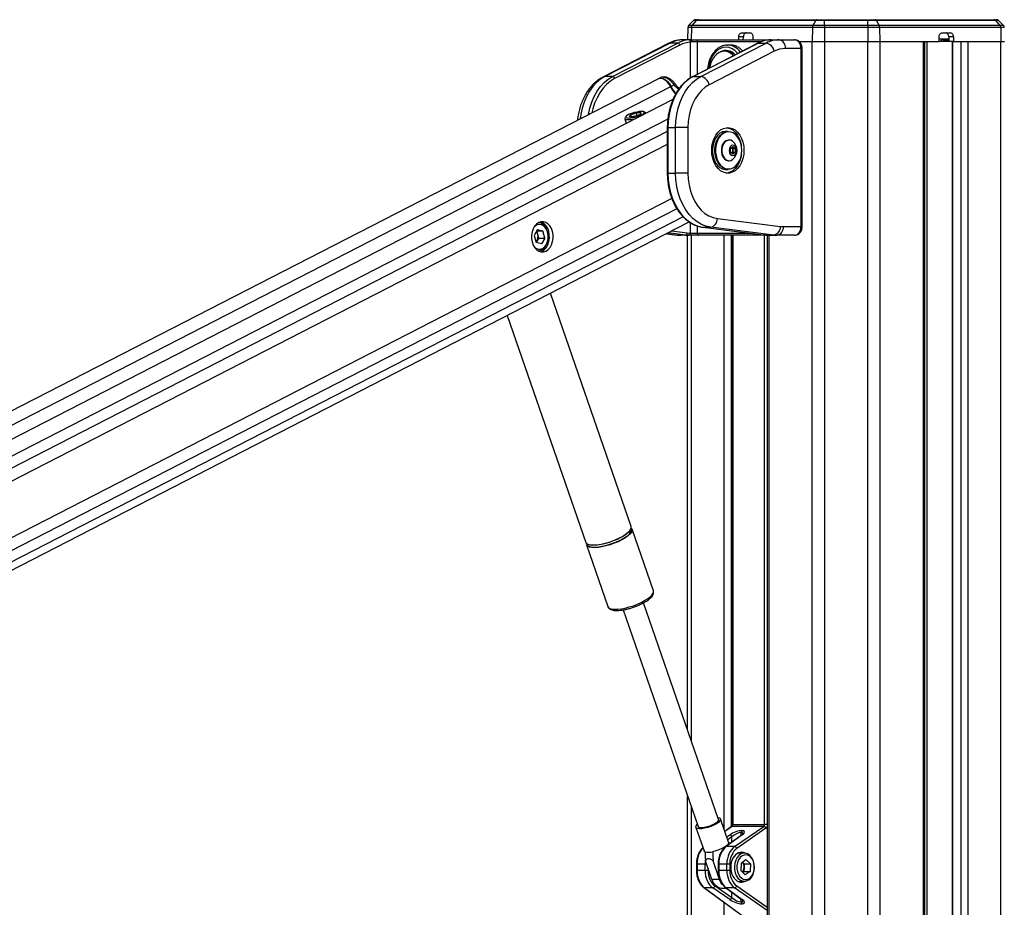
# Model space of a CAD drawing. Header units: millimetres. Extents: x 20 to 22981, y 40 to 19992.
# Tile 104 of 120: x 16925 to 17831, y 7142 to 7959. Entities that reach past the tile are written whole.
import ezdxf

# ---------------------------------------------------------------- set-up
doc = ezdxf.new("R2010")
doc.units = ezdxf.units.MM
doc.header["$LTSCALE"] = 2

msp = doc.modelspace()

# ---------------------------------------------------------------- linework, layer by layer
at = {"color": 7, "linetype": 'Continuous', "lineweight": 25}
for p, q in [((17544.89, 7958.65), (17540.44, 7954.36)), ((17547.3, 7958.65), (17543.6, 7954.36)), ((17547.3, 7958.65), (17544.89, 7958.65)), ((17546.97, 7959.49), (17549.04, 7959.49)), ((17657.24, 7958.65), (17547.3, 7958.65)), ((17549.04, 7959.49), (17658.39, 7959.49)), ((17654.78, 7954.36), (17657.24, 7958.65)), ((17665.22, 7958.65), (17657.24, 7958.65)), ((17658.39, 7959.49), (17665.22, 7959.49)), ((17665.22, 7959.49), (17665.22, 7958.65)), ((17665.22, 7959.49), (17705.17, 7959.49)), ((17705.17, 7958.65), (17665.22, 7958.65)), ((17665.22, 7954.36), (17665.22, 7958.65)), ((17705.17, 7959.49), (17705.17, 7958.65)), ((17705.17, 7959.49), (17712, 7959.49)), ((17705.17, 7954.36), (17705.17, 7958.65)), ((17713.16, 7958.65), (17705.17, 7958.65)), ((17712, 7959.49), (17821.36, 7959.49)), ((17715.62, 7954.36), (17713.16, 7958.65)), ((17823.1, 7958.65), (17713.16, 7958.65)), ((17821.36, 7959.49), (17823.42, 7959.49)), ((17826.8, 7954.36), (17823.1, 7958.65)), ((17825.51, 7958.65), (17823.1, 7958.65)), ((17829.96, 7954.36), (17825.51, 7958.65)), ((17539.53, 7952.25), (17539.33, 7940.96)), ((17542.84, 7952.25), (17539.53, 7952.25)), ((17540.44, 7954.36), (17543.6, 7954.36)), ((17654.27, 7952.25), (17542.84, 7952.25)), ((17543.6, 7954.36), (17654.78, 7954.36)), ((17654.27, 7952.25), (17654.15, 7939.49)), ((17665.22, 7952.25), (17654.27, 7952.25)), ((17654.78, 7954.36), (17665.22, 7954.36)), ((17665.22, 7954.36), (17705.17, 7954.36)), ((17665.22, 7954.36), (17665.22, 7952.25)), ((17665.22, 7952.25), (17665.22, 7939.49)), ((17705.17, 7952.25), (17665.22, 7952.25)), ((17705.17, 7954.36), (17705.17, 7952.25)), ((17705.17, 7954.36), (17715.62, 7954.36)), ((17705.17, 7952.25), (17705.17, 7939.49)), ((17716.13, 7952.25), (17705.17, 7952.25)), ((17715.62, 7954.36), (17826.8, 7954.36)), ((17716.13, 7952.25), (17716.25, 7939.49)), ((17827.56, 7952.25), (17716.13, 7952.25)), ((17826.8, 7954.36), (17829.96, 7954.36)), ((17827.56, 7952.25), (17827.75, 7939.49)), ((17830.87, 7952.25), (17827.56, 7952.25)), ((17542.63, 7940.96), (17535.24, 7940.96)), ((17542.63, 7940.96), (17549.65, 7940.96)), ((17549.65, 7940.96), (17614.47, 7940.96)), ((17586.36, 7940.96), (17586.42, 7943.56)), ((17590.67, 7943.56), (17586.42, 7943.56)), ((17589.25, 7947.49), (17596.7, 7947.49)), ((17590.61, 7940.96), (17590.67, 7943.56)), ((17599.53, 7943.56), (17599.53, 7940.96)), ((17614.47, 7940.96), (17616.25, 7940.96)), ((17616.25, 7940.96), (17623.63, 7940.96)), ((17623.63, 7940.96), (17637.65, 7940.96)), ((17770.87, 7939.49), (17770.87, 7943.56)), ((17779.78, 7941.49), (17770.87, 7941.49)), ((17773.7, 7947.49), (17781.15, 7947.49)), ((17774.72, 7940.96), (17779.67, 7940.96)), ((17774.72, 7940.91), (17774.72, 7940.96)), ((17775.8, 7940.96), (17774.72, 7940.91)), ((17779.69, 7940.96), (17779.79, 7940.96)), ((17783.97, 7943.56), (17779.73, 7943.56)), ((17779.73, 7943.56), (17779.83, 7939.49)), ((17783.97, 7943.56), (17784.07, 7939.49)), ((17521.43, 7937.54), (17461.45, 7906.67)), ((17523.15, 7937.94), (17463.18, 7907.07)), ((17470.25, 7907.07), (17530.22, 7937.94)), ((17532.12, 7936.06), (17472.15, 7905.19)), ((17530.22, 7937.94), (17523.15, 7937.94)), ((17548.09, 7938.96), (17543.41, 7938.96)), ((17604.04, 7937.84), (17544.06, 7906.97)), ((17604.47, 7937.94), (17544.5, 7907.07)), ((17551.57, 7907.07), (17611.54, 7937.94)), ((17575.49, 7936.15), (17576.02, 7936.16)), ((17578.85, 7936.16), (17576.02, 7936.16)), ((17604.47, 7937.94), (17611.54, 7937.94)), ((17643.75, 7932.96), (17629.29, 7932.96)), ((17641.57, 7939.49), (17654.15, 7939.49)), ((17641.74, 7939.49), (17654.15, 7939.49)), ((17643.75, 7768.96), (17643.75, 7932.96)), ((17644.92, 7768.96), (17644.92, 7932.96)), ((17654.15, 7939.49), (17665.22, 7939.49)), ((17665.22, 7939.49), (17705.17, 7939.49)), ((17705.17, 7939.49), (17716.25, 7939.49)), ((17716.25, 7939.49), (17770.87, 7939.49)), ((17716.25, 7939.49), (17756.35, 7939.49)), ((17757.73, 2191.49), (17757.73, 7939.49)), ((17779.83, 7939.49), (17770.87, 7939.49)), ((17784.07, 7939.49), (17779.83, 7939.49)), ((17782.88, 7939.49), (17782.88, 2191.49)), ((17784.07, 7939.49), (17827.75, 7939.49)), ((17797.26, 7939.49), (17827.75, 7939.49)), ((17827.75, 7939.49), (17831.09, 7939.49)), ((17619.13, 7930.42), (17559.16, 7899.55)), ((17575.1, 7930.46), (17573.05, 7930.46)), ((17511.82, 7904.86), (16310.83, 7287.66)), ((17470.25, 7907.07), (17463.18, 7907.07)), ((17514.3, 7906.03), (17512.39, 7905.13)), ((17544.5, 7907.07), (17551.57, 7907.07)), ((17526.92, 7899.43), (17524.07, 7897.96)), ((17527.57, 7900.83), (17527.55, 7900.85)), ((17525.88, 7885.97), (16335.24, 7274.09)), ((17481.62, 7868.32), (17482.78, 7863.82)), ((17482.63, 7870.33), (17481.78, 7868.98)), ((17486.87, 7871.94), (17485.56, 7870.2)), ((17485.56, 7870.2), (17489.72, 7870.2)), ((17486.87, 7871.94), (17492.32, 7873.67)), ((17487.31, 7870.2), (17486.87, 7871.94)), ((17495.17, 7871.94), (17489.72, 7870.2)), ((17496.47, 7873.67), (17492.32, 7873.67)), ((17492.95, 7871.23), (17492.32, 7873.67)), ((17496.47, 7873.67), (17495.17, 7871.94)), ((17500.54, 7873.8), (17499.14, 7874.57)), ((17501.02, 7873.2), (17500.99, 7873.3)), ((17520.65, 7860.09), (17520.65, 7818.15)), ((17521.23, 7860.09), (17521.23, 7818.15)), ((17521.23, 7860.09), (17528.3, 7860.09)), ((17528.3, 7818.15), (17528.3, 7860.09)), ((17539.62, 7860.09), (17528.3, 7860.09)), ((17539.62, 7860.09), (17539.62, 7818.15)), ((17576.81, 7856.62), (17574.55, 7856.62)), ((17577.63, 7848.62), (17577.09, 7848.62)), ((17578.86, 7840.85), (17580.98, 7842.58)), ((17578.86, 7837.39), (17578.86, 7840.85)), ((17579.88, 7841.68), (17580.9, 7840.85)), ((17580.9, 7840.85), (17583.1, 7840.85)), ((17580.9, 7840.85), (17580.9, 7839.12)), ((17580.98, 7842.58), (17583.1, 7840.85)), ((17583.1, 7840.85), (17583.1, 7837.39)), ((17580.98, 7835.65), (17578.86, 7837.39)), ((17580.9, 7837.39), (17579.88, 7836.55)), ((17580.9, 7839.12), (17580.9, 7837.39)), ((17580.9, 7837.39), (17583.1, 7837.39)), ((17583.1, 7837.39), (17580.98, 7835.65)), ((17577.09, 7829.62), (17577.63, 7829.62)), ((17521.23, 7818.15), (17528.3, 7818.15)), ((17539.62, 7818.15), (17528.3, 7818.15)), ((17574.55, 7821.62), (17576.81, 7821.62)), ((16495.81, 7236.12), (17540.92, 7773.21)), ((17553.38, 7768.35), (17611.5, 7761.16)), ((17553.51, 7768.34), (17553.38, 7768.35)), ((17553.51, 7768.34), (17560.58, 7768.34)), ((17553.51, 7768.34), (17611.62, 7761.15)), ((17618.69, 7761.15), (17560.58, 7768.34)), ((17566.73, 7776.31), (17624.84, 7769.12)), ((17627.43, 7768.96), (17643.75, 7768.96)), ((17401.31, 7766.15), (17398.11, 7760.76)), ((17398.11, 7760.76), (17399.81, 7754.15)), ((17401.41, 7761.62), (17400.56, 7764.89)), ((17400.58, 7764.93), (17406.21, 7764.93)), ((17402.26, 7758.31), (17400.66, 7755.62)), ((17401.31, 7766.15), (17406.21, 7764.93)), ((17402.26, 7758.31), (17401.41, 7761.62)), ((17402.26, 7758.31), (17407.91, 7758.31)), ((17407.91, 7758.31), (17404.71, 7752.92)), ((17407.91, 7758.31), (17406.21, 7764.93)), ((17519.9, 7762.4), (17529.81, 7761.18)), ((17537.37, 7761.15), (17530.3, 7761.15)), ((17540.45, 7760.96), (17533.38, 7760.96)), ((17539.3, 7305.15), (17539.3, 7760.96)), ((17540.72, 7760.96), (17540.45, 7760.96)), ((17549.65, 7760.96), (17540.72, 7760.96)), ((17541.87, 7762.96), (17542.14, 7762.96)), ((17542.14, 7762.96), (17548.09, 7762.96)), ((17614.47, 7760.96), (17549.65, 7760.96)), ((17580.5, 7760.96), (17580.5, 7218.4)), ((17611.62, 7761.15), (17611.5, 7761.16)), ((17611.62, 7761.15), (17618.69, 7761.15)), ((17612.66, 7760.96), (17612.66, 6590.02)), ((17614.7, 7760.96), (17614.47, 7760.96)), ((17614.7, 7760.96), (17621.77, 7760.96)), ((17637.65, 7760.96), (17621.77, 7760.96)), ((17400.66, 7755.62), (17399.8, 7754.18)), ((17404.71, 7752.92), (17399.81, 7754.15)), ((17487.39, 7492.63), (17413.1, 7707.52)), ((17373.3, 7687.07), (17445.52, 7478.15)), ((17507.84, 7433.47), (17488.23, 7490.21)), ((17446.36, 7475.74), (17465.97, 7419)), ((17507.88, 7433.35), (17507.84, 7433.47)), ((17507.92, 7432.89), (17507.86, 7433.27)), ((17501.08, 7423.8), (17503.2, 7425.25)), ((17501.92, 7424.35), (17502.29, 7424.59)), ((17465.94, 7419.11), (17465.97, 7419)), ((17479.92, 7415.95), (17548.92, 7216.35)), ((17567.75, 7222.86), (17498.75, 7422.46)), ((17539.3, 6590.02), (17539.3, 7244.18)), ((17577.13, 7201.97), (17569.68, 7223.53)), ((17546.99, 7215.69), (17554.45, 7194.13)), ((17579.81, 7216.45), (17573.68, 7211.95)), ((17609.45, 7216.62), (17580.35, 7216.62)), ((17581.09, 7218.4), (17610.27, 7218.4)), ((17582.6, 7197.95), (17609.45, 7216.62)), ((17611.46, 7214.83), (17584.61, 7196.16)), ((17589.1, 7208.58), (17574.35, 7197.78)), ((17589.64, 7208.75), (17574.9, 7197.95)), ((17588.72, 7210.9), (17588.49, 7210.9)), ((17589.27, 7212.68), (17589.5, 7212.68)), ((17582.6, 7197.95), (17574.9, 7197.95)), ((17591.58, 7191.96), (17585.65, 7191.96)), ((17547.45, 7181.88), (17547.45, 7176.04)), ((17555.41, 7181.88), (17548.04, 7181.88)), ((17548.04, 7181.88), (17548.04, 7176.04)), ((17555.41, 7176.04), (17555.41, 7181.88)), ((17561.74, 7167.64), (17555.8, 7184.82)), ((17568.82, 7167.64), (17562.88, 7184.82)), ((17567.48, 7181.88), (17567.48, 7176.04)), ((17575.44, 7181.88), (17568.06, 7181.88)), ((17568.06, 7181.88), (17568.06, 7176.04)), ((17578.23, 7181.88), (17575.44, 7181.88)), ((17575.44, 7176.04), (17575.44, 7181.88)), ((17578.23, 7181.88), (17578.23, 7176.04)), ((17588.56, 7182.84), (17588.26, 7175.82)), ((17588.56, 7182.84), (17593.01, 7185.98)), ((17591.51, 7182.1), (17589.79, 7183.71)), ((17591.35, 7178.59), (17591.2, 7175.07)), ((17591.51, 7182.1), (17591.35, 7178.59)), ((17591.51, 7182.1), (17597.16, 7182.1)), ((17597.16, 7182.1), (17593.01, 7185.98)), ((17597.16, 7182.1), (17596.86, 7175.07)), ((17555.41, 7176.04), (17548.04, 7176.04)), ((17558.2, 7176.04), (17555.41, 7176.04)), ((17575.44, 7176.04), (17568.06, 7176.04)), ((17578.23, 7176.04), (17575.44, 7176.04)), ((17588.26, 7175.82), (17592.41, 7171.93)), ((17591.2, 7175.07), (17589.97, 7174.21)), ((17591.2, 7175.07), (17596.86, 7175.07)), ((17596.86, 7175.07), (17592.41, 7171.93)), ((17554.32, 7160.14), (17591.59, 7132.84)), ((17568.82, 7167.64), (17561.74, 7167.64)), ((17564.58, 7161.75), (17580.12, 7150.95)), ((17574.35, 7160.14), (17589.1, 7149.34)), ((17585.65, 7165.96), (17591.58, 7165.96)), ((17554.87, 7159.97), (17592.88, 7132.12)), ((17562.57, 7159.97), (17554.87, 7159.97)), ((17578.11, 7149.16), (17562.57, 7159.97)), ((17570.64, 7159.79), (17574.83, 7159.79)), ((17574.9, 7159.97), (17589.64, 7149.16)), ((17582.6, 7159.97), (17574.9, 7159.97)), ((17588.49, 7147.02), (17588.72, 7147.02)), ((17589.5, 7145.23), (17589.27, 7145.23))]:
    msp.add_line(p, q, dxfattribs=at)
at = {"color": 8, "linetype": 'Continuous', "lineweight": 25}
for p, q in [((17542.84, 7952.25), (17542.67, 7940.96)), ((17542.14, 7905.89), (17542.14, 7938.9)), ((17606.66, 7938.96), (17548.09, 7938.96)), ((17548.09, 7938.96), (17548.09, 7909.04)), ((17644.92, 7932.96), (17643.75, 7932.96)), ((17654.15, 2191.49), (17654.15, 7939.49)), ((17665.22, 7939.49), (17665.22, 2191.49)), ((17705.17, 2191.49), (17705.17, 7939.49)), ((17716.25, 7939.49), (17716.25, 2191.49)), ((17756.35, 2191.49), (17756.35, 7939.49)), ((17759.63, 7939.49), (17759.63, 6685.26)), ((17783.31, 7939.49), (17783.31, 2191.49)), ((17791.09, 2191.49), (17791.09, 7939.49)), ((17797.26, 7939.49), (17797.26, 2191.49)), ((17827.75, 2191.49), (17827.75, 7939.49)), ((17523.67, 7897.75), (16323.17, 7280.8)), ((17521.13, 7867.99), (16349.77, 7266.02)), ((17521.23, 7860.09), (17520.65, 7860.09)), ((17520.65, 7856.64), (16538.58, 7351.95)), ((17520.65, 7844.62), (16554.37, 7348.04)), ((17521.23, 7818.15), (17520.65, 7818.15)), ((17524.82, 7794.82), (16554.11, 7295.96)), ((17529.42, 7785.45), (16430.95, 7220.94)), ((17535.31, 7777.89), (16440.85, 7215.44)), ((17542.14, 7762.96), (17542.14, 7772.42)), ((17548.09, 7769.62), (17548.09, 7762.96)), ((17644.92, 7768.96), (17643.75, 7768.96)), ((17519.95, 7762.43), (17530.3, 7761.15)), ((17537.37, 7761.15), (17521.32, 7763.13)), ((17524.74, 7764.89), (17538.91, 7763.14)), ((17529.81, 7761.18), (17530.3, 7761.15)), ((17542.65, 7760.96), (17542.65, 7295.46)), ((17548.09, 7762.96), (17596.93, 7762.96)), ((17573.13, 7213.52), (17573.13, 7760.96)), ((17579.31, 7760.96), (17579.31, 7216.08)), ((17581.09, 7760.96), (17581.09, 7218.4)), ((17610.27, 7218.4), (17610.27, 7760.96)), ((17614.05, 7760.96), (17614.05, 6590.02)), ((17614.43, 7760.96), (17614.47, 7760.96)), ((17542.65, 7234.49), (17542.65, 6590.02)), ((17580.35, 7216.62), (17573.74, 7211.77)), ((17581.09, 7218.4), (17580.5, 7218.4)), ((17612.66, 7218.4), (17610.27, 7218.4)), ((17575.43, 7206.89), (17578.11, 7208.75)), ((17580.12, 7206.97), (17576.32, 7204.32)), ((17580.12, 7202), (17580.12, 7206.97)), ((17588.49, 7210.9), (17588.49, 7208.14)), ((17588.72, 7208.3), (17588.72, 7210.9)), ((17547.45, 7181.88), (17548.04, 7181.88)), ((17555.41, 7181.88), (17556.82, 7181.88)), ((17568.06, 7181.88), (17567.48, 7181.88)), ((17547.45, 7176.04), (17548.04, 7176.04)), ((17558.2, 7177.89), (17558.2, 7176.04)), ((17567.48, 7176.04), (17568.06, 7176.04)), ((17584.61, 7161.75), (17612.66, 7142.25)), ((17580.12, 7150.95), (17580.12, 7155.91)), ((17612.66, 7139.06), (17582.6, 7159.97)), ((17573.13, 6590.02), (17573.13, 7146.36)), ((17588.49, 7149.78), (17588.49, 7147.02)), ((17588.72, 7147.02), (17588.72, 7149.61))]:
    msp.add_line(p, q, dxfattribs=at)
at = {"color": 7, "linetype": 'Continuous', "lineweight": 25, "flags": 128}
for points in [[(17542.63, 7940.96), (17542.78, 7940.92), (17542.92, 7940.81), (17543.06, 7940.62), (17543.18, 7940.37), (17543.27, 7940.07), (17543.35, 7939.72), (17543.39, 7939.35), (17543.41, 7938.96)], [(17604.47, 7937.94), (17604.2, 7937.91), (17604.04, 7937.84)], [(17581.58, 7926.28), (17581.04, 7926.86), (17578.76, 7928.71), (17576.29, 7929.91), (17573.69, 7930.44), (17571.07, 7930.26), (17568.53, 7929.38), (17566.14, 7927.83), (17564.01, 7925.68), (17562.2, 7922.99), (17560.79, 7919.87), (17559.82, 7916.43), (17559.55, 7914.94)], [(17523.67, 7897.75), (17522.29, 7900.19), (17520.56, 7902.29), (17518.59, 7903.93), (17516.5, 7904.99), (17514.44, 7905.41), (17512.53, 7905.15), (17511.82, 7904.86)], [(17512.19, 7905.02), (17512.95, 7905.35), (17514.85, 7905.6), (17516.91, 7905.18), (17519, 7904.13), (17520.97, 7902.49), (17522.7, 7900.39), (17524.07, 7897.96)], [(17544.5, 7907.07), (17540.54, 7904.64), (17536.82, 7901.54), (17533.39, 7897.82), (17530.31, 7893.54), (17527.63, 7888.77), (17525.37, 7883.56), (17523.58, 7878.01), (17522.28, 7872.18), (17521.5, 7866.18), (17521.23, 7860.09)], [(17528.3, 7860.09), (17528.57, 7866.18), (17529.35, 7872.18), (17530.65, 7878.01), (17532.44, 7883.56), (17534.7, 7888.77), (17537.38, 7893.54), (17540.46, 7897.82), (17543.89, 7901.54), (17547.61, 7904.64), (17551.57, 7907.07)], [(17559.16, 7899.55), (17555.48, 7897.25), (17552.05, 7894.26), (17548.94, 7890.64), (17546.2, 7886.46), (17543.89, 7881.79), (17542.05, 7876.72), (17540.71, 7871.35), (17539.89, 7865.77), (17539.62, 7860.09)], [(17481.78, 7868.98), (17481.7, 7868.84), (17481.69, 7868.16), (17482.4, 7867.68), (17483.76, 7867.42), (17485.69, 7867.42), (17488.03, 7867.68), (17490.62, 7868.16), (17491.73, 7868.42)], [(17496.87, 7874.94), (17494.88, 7874.82), (17492.57, 7874.46), (17490.15, 7873.9), (17487.79, 7873.18), (17485.69, 7872.36), (17484.03, 7871.51), (17482.93, 7870.69), (17482.49, 7869.97), (17482.73, 7869.41), (17483.65, 7869.05), (17485.17, 7868.93), (17487.16, 7869.05), (17489.46, 7869.41), (17491.89, 7869.97), (17494.25, 7870.69), (17496.35, 7871.51), (17498.01, 7872.36), (17499.11, 7873.18), (17499.55, 7873.9), (17499.3, 7874.46), (17498.38, 7874.82), (17496.87, 7874.94)], [(17501.01, 7873.19), (17500.66, 7873.73), (17500.54, 7873.8)], [(17591.24, 7839.12), (17590.98, 7835.26), (17590.23, 7831.53), (17589.01, 7828.06), (17587.36, 7824.97), (17585.34, 7822.36), (17583.01, 7820.32), (17580.45, 7818.92), (17577.76, 7818.21), (17575.02, 7818.21), (17572.32, 7818.92), (17569.77, 7820.32), (17567.44, 7822.36), (17565.41, 7824.97), (17563.76, 7828.06), (17562.54, 7831.53), (17561.79, 7835.26), (17561.54, 7839.12), (17561.79, 7842.98), (17562.54, 7846.7), (17563.76, 7850.17), (17565.41, 7853.26), (17567.44, 7855.88), (17569.77, 7857.92), (17572.32, 7859.32), (17575.02, 7860.03), (17577.76, 7860.03), (17580.45, 7859.32), (17583.01, 7857.92), (17585.34, 7855.88), (17587.36, 7853.26), (17589.01, 7850.17), (17590.23, 7846.7), (17590.98, 7842.98), (17591.24, 7839.12)], [(17575.33, 7860.06), (17575.64, 7860.03), (17578.33, 7859.32), (17580.88, 7857.92), (17583.21, 7855.88), (17585.24, 7853.26), (17586.89, 7850.17), (17588.11, 7846.7), (17588.81, 7843.33)], [(17574.55, 7856.62), (17573.92, 7856.59), (17571.45, 7856.06), (17569.1, 7854.83), (17566.97, 7852.96), (17565.16, 7850.52), (17563.73, 7847.61), (17562.74, 7844.36), (17562.24, 7840.89), (17562.24, 7837.35), (17562.74, 7833.88), (17563.73, 7830.62), (17565.16, 7827.72), (17566.97, 7825.28), (17569.1, 7823.41), (17571.45, 7822.18), (17573.92, 7821.64), (17574.55, 7821.62)], [(17576.81, 7821.62), (17576.18, 7821.64), (17573.71, 7822.18), (17571.36, 7823.41), (17569.24, 7825.28), (17567.42, 7827.72), (17565.99, 7830.62), (17565, 7833.88), (17564.5, 7837.35), (17564.5, 7840.89), (17565, 7844.36), (17565.99, 7847.61), (17567.42, 7850.52), (17569.24, 7852.96), (17571.36, 7854.83), (17573.71, 7856.06), (17576.18, 7856.59), (17576.81, 7856.62)], [(17589.19, 7839.12), (17588.94, 7842.56), (17588.21, 7845.86), (17587.02, 7848.89), (17585.42, 7851.51), (17583.49, 7853.63), (17581.29, 7855.15), (17578.92, 7856.02), (17576.48, 7856.2), (17574.06, 7855.67), (17571.77, 7854.47), (17569.69, 7852.64), (17567.92, 7850.26), (17566.52, 7847.42), (17565.56, 7844.24), (17565.06, 7840.85), (17565.06, 7837.39), (17565.56, 7834), (17566.52, 7830.82), (17567.92, 7827.98), (17569.69, 7825.6), (17571.77, 7823.76), (17574.06, 7822.56), (17576.48, 7822.04), (17578.92, 7822.21), (17581.29, 7823.08), (17583.49, 7824.61), (17585.42, 7826.72), (17587.02, 7829.35), (17588.21, 7832.37), (17588.94, 7835.68), (17589.19, 7839.12)], [(17577.09, 7848.62), (17576.64, 7848.6), (17574.84, 7848.07), (17573.22, 7846.88), (17571.88, 7845.11), (17570.93, 7842.9), (17570.44, 7840.41), (17570.44, 7837.82), (17570.93, 7835.33), (17571.88, 7833.12), (17573.22, 7831.36), (17574.84, 7830.17), (17576.64, 7829.64), (17577.09, 7829.62)], [(17581, 7847.33), (17580.72, 7847.55), (17579, 7848.42), (17577.17, 7848.6), (17575.38, 7848.07), (17573.76, 7846.88), (17572.42, 7845.11), (17571.47, 7842.9), (17570.98, 7840.41), (17570.98, 7837.82), (17571.47, 7835.33), (17572.42, 7833.12), (17573.76, 7831.36), (17575.38, 7830.17), (17577.17, 7829.64), (17579, 7829.82), (17580.72, 7830.68), (17581, 7830.9)], [(17584.34, 7839.12), (17584.09, 7840.94), (17583.36, 7842.48), (17582.27, 7843.51), (17580.98, 7843.87), (17579.7, 7843.51), (17578.61, 7842.48), (17577.88, 7840.94), (17577.62, 7839.12), (17577.88, 7837.3), (17578.61, 7835.76), (17579.7, 7834.73), (17580.98, 7834.37), (17582.27, 7834.73), (17583.36, 7835.76), (17584.09, 7837.3), (17584.34, 7839.12)], [(17588.81, 7834.91), (17588.11, 7831.53), (17586.89, 7828.06), (17585.24, 7824.97), (17583.21, 7822.36), (17580.88, 7820.32), (17578.33, 7818.92), (17575.64, 7818.21), (17575.33, 7818.17)], [(17521.23, 7818.15), (17521.5, 7811.98), (17522.31, 7805.91), (17523.64, 7800.03), (17525.47, 7794.42), (17527.77, 7789.17), (17530.52, 7784.37), (17533.67, 7780.08), (17537.16, 7776.37), (17540.95, 7773.3), (17544.98, 7770.92), (17549.19, 7769.26), (17553.51, 7768.34)], [(17560.58, 7768.34), (17556.26, 7769.26), (17552.05, 7770.92), (17548.02, 7773.3), (17544.23, 7776.37), (17540.74, 7780.08), (17537.59, 7784.37), (17534.85, 7789.17), (17532.54, 7794.42), (17530.71, 7800.03), (17529.38, 7805.91), (17528.57, 7811.98), (17528.3, 7818.15)], [(17539.62, 7818.15), (17539.89, 7812.5), (17540.69, 7806.96), (17542.02, 7801.61), (17543.83, 7796.57), (17546.12, 7791.92), (17548.82, 7787.75), (17551.9, 7784.13), (17555.29, 7781.13), (17558.94, 7778.8), (17562.77, 7777.18), (17566.73, 7776.31)], [(17409.01, 7746.38), (17410.99, 7747.78), (17412.71, 7749.76), (17414.07, 7752.23), (17415.01, 7755.07), (17415.48, 7758.14), (17415.45, 7761.27), (17414.93, 7764.32), (17413.95, 7767.13), (17412.54, 7769.56), (17410.79, 7771.48), (17408.79, 7772.81), (17406.62, 7773.47), (17404.4, 7773.43), (17402.25, 7772.7), (17400.26, 7771.3), (17398.54, 7769.32), (17397.18, 7766.85), (17396.25, 7764), (17395.78, 7760.94), (17395.8, 7757.81), (17396.32, 7754.76), (17397.31, 7751.95), (17398.71, 7749.52), (17400.46, 7747.6), (17402.47, 7746.27), (17404.64, 7745.61), (17406.85, 7745.65), (17409.01, 7746.38)], [(17410.59, 7763.43), (17409.67, 7765.98), (17408.32, 7768.11), (17406.65, 7769.71), (17404.75, 7770.67), (17402.73, 7770.93), (17400.74, 7770.48), (17398.89, 7769.33), (17398.01, 7768.48)], [(17410.52, 7763.98), (17409.56, 7766.68), (17408.19, 7768.99), (17406.48, 7770.79), (17404.52, 7771.99), (17402.42, 7772.52), (17401.88, 7772.54)], [(17398.01, 7750.6), (17398.5, 7750.09), (17400.3, 7748.8), (17402.28, 7748.19), (17404.3, 7748.28), (17406.24, 7749.09), (17407.97, 7750.55), (17409.4, 7752.58), (17410.42, 7755.04), (17410.98, 7757.79), (17411.03, 7760.65), (17410.59, 7763.43)], [(17401.88, 7746.54), (17402.41, 7746.56), (17404.51, 7747.08), (17406.47, 7748.28), (17408.19, 7750.08), (17409.56, 7752.39), (17410.52, 7755.09), (17411.01, 7758.02), (17411.01, 7761.04), (17410.52, 7763.98)], [(17403.93, 7745.75), (17405.62, 7746.38), (17407.6, 7747.78), (17409.32, 7749.76), (17410.68, 7752.23), (17411.62, 7755.07), (17412.08, 7758.14), (17412.06, 7761.27), (17411.54, 7764.32)], [(17488.23, 7490.21), (17488.29, 7490.01), (17488.23, 7488.7), (17487.51, 7487.2), (17486.13, 7485.57), (17484.15, 7483.85), (17481.63, 7482.11), (17478.65, 7480.39), (17475.3, 7478.76), (17471.69, 7477.26), (17467.94, 7475.95), (17464.18, 7474.86), (17460.51, 7474.03), (17457.06, 7473.49), (17453.94, 7473.26), (17451.24, 7473.34), (17449.07, 7473.73), (17447.48, 7474.41), (17446.52, 7475.37), (17446.36, 7475.74)], [(17486.27, 7488.84), (17485.17, 7487.6), (17483.22, 7485.9), (17480.73, 7484.18), (17477.78, 7482.49), (17474.48, 7480.88), (17470.92, 7479.4), (17467.22, 7478.1), (17463.5, 7477.03), (17459.88, 7476.21), (17456.48, 7475.68), (17453.39, 7475.45), (17450.74, 7475.53), (17448.59, 7475.91), (17447.02, 7476.59), (17446.89, 7476.67)], [(17482.12, 7485.39), (17484.38, 7487.13), (17486.07, 7488.81), (17487.12, 7490.38), (17487.51, 7491.79), (17487.39, 7492.63)], [(17445.52, 7478.15), (17446.09, 7477.27), (17447.36, 7476.44), (17449.25, 7475.9), (17451.7, 7475.67), (17454.62, 7475.75), (17457.92, 7476.14), (17461.49, 7476.82), (17465.22, 7477.78), (17468.99, 7478.99), (17472.69, 7480.4), (17476.18, 7481.97), (17479.36, 7483.65), (17482.12, 7485.39)], [(17446.39, 7477), (17446.45, 7476.38), (17447.06, 7475.31), (17448.32, 7474.49), (17450.19, 7473.96), (17452.6, 7473.73), (17455.48, 7473.81), (17458.74, 7474.19), (17462.27, 7474.87), (17465.95, 7475.81), (17469.68, 7477), (17473.32, 7478.4), (17476.77, 7479.95), (17479.9, 7481.61), (17482.63, 7483.32)], [(17567.07, 7224.83), (17567.41, 7224.78), (17568.85, 7224.38), (17569.62, 7223.67), (17569.68, 7222.71), (17569.03, 7221.55), (17567.71, 7220.27), (17565.8, 7218.95), (17563.42, 7217.67), (17560.72, 7216.51), (17557.87, 7215.55), (17555.05, 7214.84), (17552.44, 7214.43), (17550.19, 7214.35), (17548.46, 7214.6), (17547.35, 7215.16), (17546.93, 7216), (17547.23, 7217.07), (17548.22, 7218.3), (17548.24, 7218.32)], [(17567.75, 7222.86), (17567.79, 7222.37), (17567.32, 7221.35), (17566.17, 7220.2), (17564.45, 7219.01), (17562.27, 7217.86), (17559.8, 7216.85), (17557.23, 7216.03), (17554.73, 7215.49), (17552.5, 7215.24), (17550.71, 7215.32), (17549.48, 7215.72), (17548.92, 7216.35)], [(17577.13, 7201.97), (17577.14, 7201.17), (17576.5, 7200), (17575.17, 7198.71), (17573.24, 7197.38), (17570.84, 7196.09), (17568.11, 7194.92), (17565.23, 7193.96), (17562.39, 7193.26)], [(17555.32, 7193.26), (17554.52, 7193.96), (17554.45, 7194.13)], [(17596.65, 7189.8), (17594.75, 7191.16), (17592.67, 7191.87), (17590.54, 7191.87), (17588.46, 7191.19), (17586.55, 7189.84), (17584.91, 7187.91), (17583.63, 7185.49), (17582.78, 7182.72), (17582.4, 7179.75), (17582.52, 7176.74), (17583.13, 7173.84), (17584.19, 7171.22), (17585.65, 7169.02), (17587.43, 7167.36), (17589.43, 7166.32), (17591.55, 7165.96), (17593.67, 7166.3), (17595.68, 7167.32), (17597.47, 7168.98), (17598.93, 7171.16), (17600.01, 7173.77), (17600.63, 7176.66), (17600.76, 7179.68), (17600.39, 7182.65), (17599.55, 7185.43), (17598.28, 7187.85), (17596.65, 7189.8)], [(17597.16, 7188.46), (17595.35, 7189.73), (17593.37, 7190.32), (17591.35, 7190.19), (17589.42, 7189.36), (17587.69, 7187.88), (17586.28, 7185.83), (17585.27, 7183.36), (17584.73, 7180.6), (17584.69, 7177.75), (17585.16, 7174.96), (17586.1, 7172.43), (17587.45, 7170.31), (17589.14, 7168.74), (17591.05, 7167.8), (17593.06, 7167.57), (17595.05, 7168.05), (17596.9, 7169.22), (17598.48, 7171), (17599.7, 7173.28), (17600.48, 7175.91), (17600.77, 7178.74), (17600.55, 7181.58), (17599.85, 7184.26), (17598.69, 7186.6), (17597.16, 7188.46)], [(17571.3, 7163.12), (17570.01, 7165), (17568.82, 7167.64)]]:
    msp.add_lwpolyline(points, dxfattribs=at)
at = {"color": 8, "linetype": 'Continuous', "lineweight": 25, "flags": 128}
for points in [[(17614.47, 7940.96), (17614.23, 7940.92), (17614.03, 7940.83)], [(17521.43, 7937.54), (17522.09, 7937.8), (17523.15, 7937.94)], [(17585.5, 7928.3), (17585.15, 7928.73), (17582.81, 7931.05), (17580.22, 7932.76), (17577.46, 7933.81), (17574.61, 7934.16), (17571.76, 7933.81), (17569, 7932.76), (17566.4, 7931.05), (17564.06, 7928.73), (17562.04, 7925.87), (17560.4, 7922.56), (17559.19, 7918.89), (17558.45, 7914.99), (17558.38, 7914.34)], [(17463.18, 7907.07), (17459.22, 7904.64), (17455.5, 7901.54), (17452.08, 7897.82), (17449, 7893.54), (17446.31, 7888.77), (17444.05, 7883.56), (17442.26, 7878.01), (17440.97, 7872.18), (17440.38, 7868.14)], [(17448.02, 7872.07), (17448.04, 7872.18), (17449.33, 7878.01), (17451.12, 7883.56), (17453.38, 7888.77), (17456.07, 7893.54), (17459.15, 7897.82), (17462.57, 7901.54), (17466.29, 7904.64), (17470.25, 7907.07)], [(17472.15, 7905.19), (17468.35, 7902.86), (17464.78, 7899.88), (17461.49, 7896.31), (17458.53, 7892.21), (17455.95, 7887.62), (17453.79, 7882.62), (17452.07, 7877.29), (17451.21, 7873.71)], [(17461.45, 7906.67), (17462.11, 7906.93), (17463.18, 7907.07)], [(17544.5, 7907.07), (17544.23, 7907.04), (17544.06, 7906.97)], [(17526.92, 7899.43), (17527.24, 7899.84), (17527.47, 7900.2), (17527.59, 7900.5), (17527.61, 7900.73), (17527.57, 7900.83)], [(17502.57, 7426.24), (17504.83, 7427.97), (17506.51, 7429.66), (17507.57, 7431.23), (17507.96, 7432.64), (17507.88, 7433.35)], [(17465.97, 7419), (17466.53, 7418.12), (17467.81, 7417.29), (17469.7, 7416.75), (17472.15, 7416.52), (17475.06, 7416.6), (17478.36, 7416.98), (17481.94, 7417.67), (17485.67, 7418.63), (17489.44, 7419.84), (17493.13, 7421.25), (17496.63, 7422.82), (17499.8, 7424.5), (17502.57, 7426.24)]]:
    msp.add_lwpolyline(points, dxfattribs=at)
at = {"color": 7, "linetype": 'Continuous', "lineweight": 25}
for centre, radius, start, end in [((17546.97, 7956.49), 3, 90, 134), ((17549.08, 7957.19), 2.3, 91.11663, 140.65389), ((17658.55, 7958.07), 1.43, 96.12022, 156.09848), ((17711.85, 7958.07), 1.43, 23.90152, 83.87978), ((17821.32, 7957.19), 2.3, 39.34611, 88.88337), ((17823.42, 7956.49), 3, 46, 90), ((17542.53, 7952.2), 3, 134, 179), ((17546.14, 7952.24), 3.31, 140.3072, 179.88959), ((17658.68, 7952.3), 4.41, 152.2491, 180.66965), ((17711.72, 7952.3), 4.41, 359.33035, 27.7509), ((17824.25, 7952.24), 3.31, 0.11041, 39.6928), ((17827.87, 7952.2), 3, 1, 46), ((17535.39, 7914.62), 26.34, 90.31718, 117.6867), ((17542.55, 7914.36), 26.61, 94.08173, 117.59839), ((17540.29, 7939.09), 1.85, 354.41372, 78.67005), ((17549.9, 7939.15), 1.82, 97.87436, 186.14266), ((17616.8, 7914.36), 26.61, 94.08173, 117.59839), ((17623.78, 7914.62), 26.34, 90.31718, 117.6867), ((17622.22, 7933.96), 7.14, 351.95053, 78.57825), ((17774.38, 7938.18), 2.75, 82.96923, 151.61385), ((17529.83, 7935.65), 2.33, 10.31988, 80.24189), ((17543.96, 7913.42), 25.55, 94.08173, 117.59839), ((17574.65, 7919.91), 11.17, 40.13612, 118.24545), ((17609.96, 7928.75), 9.32, 10.31988, 80.24189), ((17629.41, 7910.83), 22.12, 90.31718, 117.6867), ((17574.88, 7919.34), 11.12, 43.44816, 88.8665), ((17469.85, 7904.77), 2.33, 10.31988, 80.24189), ((17549.99, 7897.88), 9.32, 10.31988, 80.24189), ((17544.5, 7907.18), 22.86, 204.3527, 225.13169), ((17544.97, 7907.43), 22.95, 204.37047, 224.44425), ((17577.51, 7839.25), 3.39, 357.68056, 45.67538), ((17574.26, 7839.12), 10.63, 0, 50.61067), ((17577.51, 7838.98), 3.39, 314.32462, 2.31944), ((17574.26, 7839.12), 10.63, 309.38933, 0), ((17400.24, 7762.5), 11.44, 9.1476, 71.19363), ((17559.09, 7775.84), 7.65, 281.21251, 3.47479), ((17617.2, 7768.65), 7.65, 281.21251, 3.47479), ((17620.36, 7767.96), 7.14, 281.42175, 8.04947), ((17627.43, 7790.03), 21.07, 262.93872, 269.9947), ((17395.04, 7760.08), 6.55, 13.58989, 38.79815), ((17393.57, 7759.55), 8.1, 330.96112, 14.78242), ((17533.39, 7786.04), 25.09, 262.93872, 269.9947), ((17537, 7763.02), 1.91, 281.21251, 3.47479), ((17540.46, 7786.04), 25.09, 262.93872, 269.9947), ((17541.87, 7787.04), 24.08, 262.93872, 269.9947), ((17540.1, 7762.71), 1.79, 281.42175, 8.04947), ((17540.37, 7762.71), 1.79, 281.42175, 8.04947), ((17549.9, 7762.76), 1.82, 173.85734, 262.12564), ((17614.7, 7786.04), 25.09, 262.93872, 269.9947), ((17621.77, 7786.04), 25.09, 262.93872, 269.9947), ((17396.17, 7758.23), 5.18, 313.35587, 329.82099), ((17485.69, 7489.72), 2.27, 348.5495, 40.23726), ((17609, 7214.08), 2.58, 16.96844, 79.90044), ((17577.66, 7206.21), 2.58, 16.96844, 79.90044), ((17590.69, 7211), 2.19, 130.13038, 182.82489), ((17590.91, 7211), 2.19, 130.13038, 182.82489), ((17582.14, 7195.41), 2.58, 16.96844, 79.90044), ((17558.86, 7205.57), 12.82, 253.98684, 286.01316), ((17584.07, 7179.12), 7.31, 355.81042, 38.73898), ((17584.13, 7178.74), 7.23, 322.35912, 358.8057), ((17571.84, 7170.11), 10.39, 193.74988, 263.37457), ((17562.12, 7162.51), 2.58, 280.09956, 343.03156), ((17582.14, 7162.51), 2.58, 280.09956, 343.03156), ((17577.66, 7151.7), 2.58, 280.09956, 343.03156), ((17590.69, 7146.91), 2.19, 177.17511, 229.86962), ((17590.91, 7146.91), 2.19, 177.17511, 229.86962)]:
    msp.add_arc(centre, radius, start, end, dxfattribs=at)
at = {"color": 8, "linetype": 'Continuous', "lineweight": 25}
for centre, radius, start, end in [((17575.26, 7920.52), 15.66, 35.41939, 87.2019), ((17519.62, 7906.71), 9.82, 294.37006, 296.99), ((17477.36, 7493.32), 11.3, 297.80027, 338.98707), ((17580.34, 7215.7), 0.917, 89.37969, 125.70539), ((17589.63, 7207.83), 0.917, 89.37969, 125.70539), ((17574.89, 7197.03), 0.917, 89.38035, 125.67966), ((17554.86, 7160.88), 0.917, 234.33741, 270.61921), ((17574.89, 7160.88), 0.917, 234.33741, 270.61921), ((17589.63, 7150.08), 0.917, 234.29461, 270.62031)]:
    msp.add_arc(centre, radius, start, end, dxfattribs=at)
at = {"color": 7, "linetype": 'Continuous', "lineweight": 25}
for centre, major_axis, ratio, start_param, end_param in [((17579.75, 7218.4), (0, 2), 0.670074, 3.608804, 4.712389), ((17608.78, 7218.4), (0, 2), 0.744139, 3.608804, 4.712389), ((17583.61, 7208.65), (7.94, 3.19), 0.312033, 0.660801, 2.205418), ((17584.25, 7206.86), (5.87, 3.39), 0.37303, 0.572968, 2.117585), ((17583.84, 7208.65), (7.94, 3.19), 0.312033, 5.39937, 6.943987), ((17580.5, 7181.88), (0, 18), 0.690648, 0.467212, 1.570796), ((17588.46, 7181.88), (0, 18), 0.723566, 0.467212, 1.570796), ((17589.84, 7181.88), (0, 16), 0.725623, 0.467212, 1.570796), ((17589.01, 7178.96), (0, 13.8), 0.725623, 5.927229, 9.780734), ((17560.47, 7176.04), (0, 18), 0.690648, 1.570796, 2.674381), ((17568.43, 7176.04), (0, 18), 0.723566, 1.570796, 2.674381), ((17569.81, 7176.04), (0, 16), 0.725623, 1.570796, 2.674381), ((17580.5, 7176.04), (0, 18), 0.690648, 1.570796, 2.674381), ((17588.46, 7176.04), (0, 18), 0.723566, 1.570796, 2.674381), ((17589.84, 7176.04), (0, 16), 0.725623, 1.570796, 2.674381), ((17583.61, 7149.27), (7.94, -3.19), 0.312033, 4.077767, 5.622384), ((17584.25, 7151.05), (5.87, -3.39), 0.37303, 4.165601, 5.710217), ((17583.84, 7149.27), (7.94, -3.19), 0.312033, 5.622384, 7.167)]:
    msp.add_ellipse(centre, major_axis=major_axis, ratio=ratio, start_param=start_param, end_param=end_param, dxfattribs=at)
at = {"color": 8, "linetype": 'Continuous', "lineweight": 25}
for centre, major_axis, ratio, start_param, end_param in [((17610.16, 7218.4), (0, 4), 0.725623, 3.608804, 4.184056), ((17584.48, 7206.86), (5.87, 3.39), 0.37303, 6.069311, 6.856154), ((17560.47, 7181.88), (0, 18), 0.690648, 0.593003, 1.570796), ((17568.43, 7181.88), (0, 18), 0.723566, 1.328811, 1.570796), ((17584.48, 7151.05), (5.87, -3.39), 0.37303, 5.710217, 6.485387)]:
    msp.add_ellipse(centre, major_axis=major_axis, ratio=ratio, start_param=start_param, end_param=end_param, dxfattribs=at)
at = {"color": 7, "linetype": 'Continuous', "lineweight": 25}
for points, knots in [([(17535.24, 7940.96), (17534.36, 7940.93), (17532.06, 7940.87), (17528.36, 7940.23), (17524.62, 7939.07), (17522.37, 7937.99), (17521.43, 7937.54)], [0, 0, 0, 0, 0.185339, 0.485252, 0.785405, 1, 1, 1, 1]), ([(17540.66, 7940.9), (17540.73, 7940.91), (17540.94, 7940.92), (17541.32, 7940.94), (17541.81, 7940.95), (17542.25, 7940.96), (17542.53, 7940.96), (17542.63, 7940.96)], [0, 0, 0, 0, 0.122193, 0.36779, 0.617695, 0.872055, 1, 1, 1, 1]), ([(17586.42, 7943.56), (17586.47, 7944.01), (17586.55, 7944.91), (17587.05, 7946.09), (17587.78, 7946.98), (17588.56, 7947.43), (17589.06, 7947.47), (17589.25, 7947.49)], [0, 0, 0, 0, 0.2170511, 0.4341034, 0.6511343, 0.8681856, 1, 1, 1, 1]), ([(17593.49, 7947.49), (17593.18, 7947.45), (17592.55, 7947.36), (17591.71, 7946.67), (17591.07, 7945.65), (17590.73, 7944.55), (17590.69, 7943.83), (17590.67, 7943.56)], [0, 0, 0, 0, 0.2171041, 0.4342093, 0.6512874, 0.8683271, 1, 1, 1, 1]), ([(17596.7, 7947.49), (17597.02, 7947.45), (17597.66, 7947.36), (17598.52, 7946.67), (17599.16, 7945.65), (17599.48, 7944.55), (17599.52, 7943.83), (17599.53, 7943.56)], [0, 0, 0, 0, 0.217103, 0.434207, 0.651285, 0.868325, 1, 1, 1, 1]), ([(17616.25, 7940.96), (17616.17, 7940.96), (17616, 7940.96), (17615.68, 7940.95), (17615.32, 7940.93), (17615.04, 7940.91), (17614.9, 7940.9)], [0, 0, 0, 0, 0.244552, 0.491194, 0.744455, 1, 1, 1, 1]), ([(17643.75, 7932.96), (17643.75, 7933.18), (17643.74, 7933.62), (17643.67, 7934.28), (17643.57, 7934.93), (17643.37, 7935.79), (17643.1, 7936.6), (17642.75, 7937.37), (17642.45, 7937.91), (17642.12, 7938.41), (17641.76, 7938.88), (17641.36, 7939.31), (17640.94, 7939.7), (17640.5, 7940.04), (17640.04, 7940.32), (17639.56, 7940.56), (17639, 7940.77), (17638.36, 7940.93), (17637.88, 7940.95), (17637.65, 7940.96)], [0, 0, 0, 0, 0.052159, 0.104676, 0.158319, 0.21235, 0.317088, 0.370235, 0.424137, 0.476533, 0.529288, 0.582599, 0.636668, 0.689377, 0.74245, 0.796668, 0.85128, 0.925325, 1, 1, 1, 1]), ([(17644.91, 7932.95), (17644.92, 7932.98), (17644.98, 7933.77), (17644.67, 7935.35), (17643.79, 7937.48), (17642.37, 7939.2), (17640.62, 7940.35), (17639.01, 7940.94), (17638, 7940.89), (17637.65, 7940.87)], [0, 0, 0, 0, 0.007616, 0.193513, 0.383348, 0.575164, 0.744159, 0.910323, 1, 1, 1, 1]), ([(17770.87, 7943.56), (17770.9, 7944.01), (17770.96, 7944.91), (17771.46, 7946.09), (17772.2, 7946.98), (17772.99, 7947.43), (17773.5, 7947.47), (17773.7, 7947.49)], [0, 0, 0, 0, 0.2170511, 0.4341034, 0.6511343, 0.8681856, 1, 1, 1, 1]), ([(17779.73, 7943.56), (17779.69, 7944.01), (17779.6, 7944.91), (17779.1, 7946.09), (17778.37, 7946.98), (17777.6, 7947.43), (17777.09, 7947.47), (17776.9, 7947.49)], [0, 0, 0, 0, 0.217049, 0.434099, 0.651128, 0.868179, 1, 1, 1, 1]), ([(17781.15, 7947.49), (17781.46, 7947.45), (17782.09, 7947.36), (17782.93, 7946.67), (17783.57, 7945.65), (17783.91, 7944.55), (17783.95, 7943.83), (17783.97, 7943.56)], [0, 0, 0, 0, 0.217103, 0.4342071, 0.6512847, 0.8683252, 1, 1, 1, 1]), ([(17543.41, 7938.96), (17543.18, 7938.96), (17542.71, 7938.95), (17542.33, 7938.92), (17542.14, 7938.9)], [0, 0, 0, 0, 0.490392, 1, 1, 1, 1]), ([(17575.45, 7936.1), (17574.64, 7936.04), (17572.86, 7935.92), (17570.19, 7934.97), (17567.5, 7933.44), (17565.03, 7931.34), (17562.83, 7928.73), (17560.96, 7925.66), (17559.45, 7922.22), (17558.39, 7918.49), (17557.85, 7915.71), (17557.78, 7914.21), (17557.78, 7914.03)], [0, 0, 0, 0, 0.089963, 0.199169, 0.30892, 0.419775, 0.531781, 0.644628, 0.757935, 0.871413, 0.984911, 1, 1, 1, 1]), ([(17590.08, 7930.65), (17589.55, 7931.23), (17588.22, 7932.68), (17585.75, 7934.35), (17582.85, 7935.62), (17580.5, 7936.19), (17579.18, 7936.1), (17578.85, 7936.08)], [0, 0, 0, 0, 0.16379, 0.412411, 0.668258, 0.916566, 1, 1, 1, 1]), ([(17461.45, 7906.67), (17460.67, 7906.24), (17458.57, 7905.09), (17455.34, 7902.75), (17451.86, 7899.55), (17448.68, 7895.83), (17445.83, 7891.65), (17443.35, 7887.06), (17441.28, 7882.12), (17439.66, 7876.89), (17438.51, 7871.8), (17438.12, 7868.41), (17437.95, 7866.9)], [0, 0, 0, 0, 0.061411, 0.164857, 0.269184, 0.374776, 0.481378, 0.588671, 0.696363, 0.804227, 0.912119, 1, 1, 1, 1]), ([(17527.51, 7900.82), (17527.36, 7901.05), (17526.71, 7902), (17525.16, 7903.45), (17522.97, 7905.04), (17520.66, 7906.13), (17518.4, 7906.7), (17516.34, 7906.66), (17514.94, 7906.41), (17514.36, 7906.04), (17514.31, 7906.01)], [0, 0, 0, 0, 0.052667, 0.219537, 0.387315, 0.557164, 0.711606, 0.854806, 0.989127, 1, 1, 1, 1]), ([(17526.92, 7899.43), (17526.78, 7899.64), (17526.51, 7900.06), (17525.85, 7900.95), (17524.89, 7902.07), (17523.61, 7903.31), (17522.24, 7904.37), (17520.86, 7905.22), (17519.47, 7905.87), (17518.11, 7906.29), (17516.79, 7906.5), (17515.57, 7906.43), (17514.72, 7906.26), (17514.36, 7906.04), (17514.31, 7906.01)], [0, 0, 0, 0, 0.043201, 0.086604, 0.187836, 0.291803, 0.389022, 0.488752, 0.584402, 0.682544, 0.78012, 0.880414, 0.98262, 1, 1, 1, 1]), ([(17544.06, 7906.97), (17543.38, 7906.6), (17541.44, 7905.54), (17538.39, 7903.35), (17535.01, 7900.25), (17531.91, 7896.63), (17529.12, 7892.54), (17526.67, 7888.04), (17524.61, 7883.19), (17522.95, 7878.04), (17521.72, 7872.67), (17520.93, 7867.14), (17520.66, 7862.92), (17520.65, 7860.56), (17520.65, 7860.09)], [0, 0, 0, 0, 0.049656, 0.14155, 0.23371, 0.326192, 0.4189, 0.511746, 0.604661, 0.697595, 0.790524, 0.883444, 0.976359, 1, 1, 1, 1]), ([(17531.72, 7896.2), (17531.58, 7896.33), (17530.62, 7897.18), (17529.19, 7898.77), (17528.07, 7900.22), (17527.59, 7900.84)], [0, 0, 0, 0, 0.093132, 0.613876, 1, 1, 1, 1]), ([(17520.65, 7818.15), (17520.66, 7817.16), (17520.7, 7814.29), (17521.1, 7809.56), (17522.01, 7804.07), (17523.37, 7798.75), (17525.14, 7793.67), (17527.32, 7788.9), (17529.87, 7784.5), (17532.77, 7780.52), (17535.98, 7777.01), (17539.46, 7774.05), (17543.13, 7771.62), (17545.71, 7770.51), (17546.98, 7769.96)], [0, 0, 0, 0, 0.045984, 0.13286, 0.219789, 0.306751, 0.393752, 0.480796, 0.567875, 0.654956, 0.741985, 0.828882, 0.915545, 1, 1, 1, 1]), ([(17546.98, 7769.96), (17547.01, 7769.95), (17548.32, 7769.34), (17550.48, 7768.81), (17552.61, 7768.47), (17553.38, 7768.35)], [0, 0, 0, 0, 0.013637, 0.640079, 1, 1, 1, 1]), ([(17637.65, 7760.96), (17638.34, 7761.05), (17639.72, 7761.23), (17641.57, 7762.64), (17642.95, 7764.7), (17643.65, 7766.94), (17643.72, 7768.4), (17643.75, 7768.96)], [0, 0, 0, 0, 0.2171018, 0.4345767, 0.6516265, 0.8667474, 1, 1, 1, 1]), ([(17637.66, 7760.97), (17637.7, 7760.97), (17638.41, 7760.89), (17639.81, 7761.24), (17641.63, 7762.13), (17643.14, 7763.56), (17644.24, 7765.37), (17644.86, 7767.23), (17644.86, 7768.46), (17644.86, 7768.96)], [0, 0, 0, 0, 0.0101753, 0.1831926, 0.3543602, 0.5250362, 0.6993059, 0.8789871, 1, 1, 1, 1]), ([(17529.81, 7761.18), (17530.69, 7761.09), (17531.88, 7760.97), (17533.07, 7760.96), (17533.38, 7760.96)], [0, 0, 0, 0, 0.738034, 1, 1, 1, 1]), ([(17497.73, 6612.47), (17291.05, 6725.29), (16896.73, 6940.55), (16364.2, 7231.57), (15969.38, 7447.73), (15693.29, 7599.42), (15541.39, 7683.21), (15458.66, 7729.14), (15444.61, 7736.95)], [0, 0, 0, 0, 0.301545, 0.575336, 0.777328, 0.878324, 0.97932, 1, 1, 1, 1]), ([(17502.29, 7424.59), (17502.7, 7424.89), (17503.92, 7425.75), (17505.59, 7427.22), (17507.04, 7428.93), (17507.86, 7430.58), (17508.17, 7432.05), (17507.94, 7432.9), (17507.85, 7433.23)], [0, 0, 0, 0, 0.1096281, 0.3238527, 0.543246, 0.7326105, 0.8946559, 1, 1, 1, 1]), ([(17492.91, 7419.7), (17493.51, 7419.94), (17495.23, 7420.63), (17497.86, 7421.92), (17500.27, 7423.25), (17501.51, 7424.08), (17501.92, 7424.35)], [0, 0, 0, 0, 0.172992, 0.504005, 0.836471, 1, 1, 1, 1]), ([(17465.95, 7419.2), (17465.97, 7419.1), (17466.06, 7418.48), (17466.8, 7417.51), (17468.04, 7416.53), (17469.7, 7415.85), (17471.85, 7415.44), (17474.53, 7415.34), (17477.59, 7415.55), (17480.88, 7416.05), (17484.33, 7416.81), (17487.84, 7417.82), (17490.74, 7418.8), (17492.38, 7419.48), (17492.91, 7419.7)], [0, 0, 0, 0, 0.01487, 0.091909, 0.167928, 0.252481, 0.350892, 0.455127, 0.557092, 0.657211, 0.756289, 0.85483, 0.953146, 1, 1, 1, 1]), ([(16342.38, 7258.52), (16619.58, 7107.25), (17014.34, 6891.82), (17408.96, 6676.57), (17526.48, 6612.47)], [0, 0, 0, 0, 0.702194, 1, 1, 1, 1]), ([(17580.5, 7218.4), (17580.5, 7218.22), (17580.48, 7217.8), (17580.32, 7217.18), (17580.06, 7216.69), (17579.88, 7216.5), (17579.82, 7216.45), (17579.81, 7216.45)], [0, 0, 0, 0, 0.186833, 0.446091, 0.701088, 0.949741, 1, 1, 1, 1]), ([(17590.48, 7209.88), (17590.48, 7209.89), (17590.49, 7209.9), (17590.09, 7209.35), (17589.46, 7208.86), (17589.1, 7208.58)], [0, 0, 0, 0, 0.212854, 0.55548, 1, 1, 1, 1]), ([(17553.44, 7197.04), (17553.34, 7196.96), (17552.54, 7196.31), (17551.22, 7194.71), (17549.65, 7192.14), (17548.47, 7189.17), (17547.72, 7186), (17547.47, 7183.52), (17547.45, 7182.17), (17547.45, 7181.88)], [0, 0, 0, 0, 0.025613, 0.210308, 0.396748, 0.584685, 0.77304, 0.951825, 1, 1, 1, 1]), ([(17574.35, 7197.78), (17573.95, 7197.46), (17572.84, 7196.58), (17571.24, 7194.73), (17569.68, 7192.14), (17568.5, 7189.17), (17567.75, 7186), (17567.5, 7183.52), (17567.48, 7182.17), (17567.48, 7181.88)], [0, 0, 0, 0, 0.095876, 0.267253, 0.440249, 0.614634, 0.789406, 0.955299, 1, 1, 1, 1]), ([(17578.07, 7200.5), (17577.99, 7200.6), (17577.66, 7201.03), (17577.34, 7201.45), (17577.09, 7201.76)], [0, 0, 0, 0, 0.2501059, 1, 1, 1, 1]), ([(17555.32, 7193.26), (17555.38, 7192.26), (17555.53, 7189.44), (17555.7, 7186.64), (17555.8, 7184.82)], [0, 0, 0, 0, 0.355137, 1, 1, 1, 1]), ([(17562.39, 7193.26), (17562.45, 7192.26), (17562.6, 7189.44), (17562.77, 7186.64), (17562.88, 7184.82)], [0, 0, 0, 0, 0.355137, 1, 1, 1, 1]), ([(17555.8, 7184.82), (17556.01, 7185.18), (17556.44, 7185.94), (17557.4, 7186.8), (17558.74, 7187.07), (17560.45, 7186.57), (17561.83, 7185.68), (17562.69, 7184.98), (17562.88, 7184.82)], [0, 0, 0, 0, 0.160414, 0.343899, 0.529303, 0.689128, 0.932103, 1, 1, 1, 1]), ([(17547.45, 7176.04), (17547.46, 7175.44), (17547.5, 7173.71), (17547.91, 7170.88), (17548.82, 7167.71), (17550.16, 7164.82), (17551.84, 7162.38), (17553.3, 7160.91), (17554.16, 7160.26), (17554.32, 7160.14)], [0, 0, 0, 0, 0.0934201, 0.2683336, 0.4438242, 0.6198965, 0.7965508, 0.96057, 1, 1, 1, 1]), ([(17567.48, 7176.04), (17567.49, 7175.44), (17567.53, 7173.71), (17567.94, 7170.88), (17568.85, 7167.71), (17570.18, 7164.82), (17571.86, 7162.38), (17573.33, 7160.91), (17574.19, 7160.26), (17574.35, 7160.14)], [0, 0, 0, 0, 0.09342, 0.268334, 0.443824, 0.619897, 0.796551, 0.96057, 1, 1, 1, 1]), ([(17589.1, 7149.34), (17589.32, 7149.17), (17589.86, 7148.75), (17590.38, 7148.25), (17590.52, 7147.88), (17590.51, 7147.98), (17590.51, 7147.98)], [0, 0, 0, 0, 0.255934, 0.645365, 0.979953, 1, 1, 1, 1])]:
    msp.add_open_spline(points, degree=3, knots=knots, dxfattribs=at)
at = {"color": 8, "linetype": 'Continuous', "lineweight": 25}
msp.add_open_spline([(17531.07, 7895.25), (17530.99, 7895.3), (17529.41, 7896.47), (17528.14, 7897.99), (17526.92, 7899.43)], degree=3, knots=[0, 0, 0, 0, 0.048287, 1, 1, 1, 1], dxfattribs=at)

doc.saveas('drawing.dxf')
